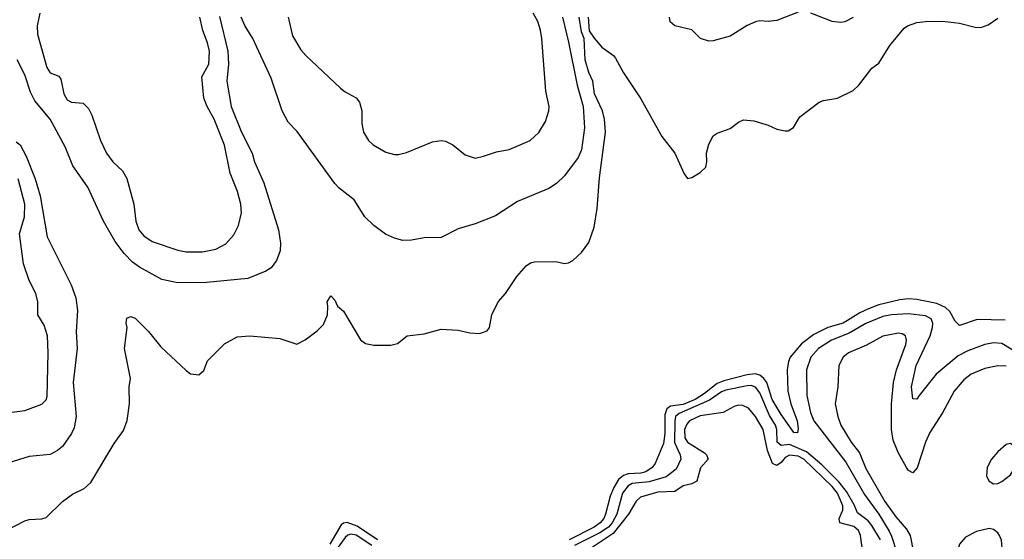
# Model space of a CAD drawing. Header units: inches. Extents: x 1473912 to 1647258, y 640388 to 773423.
# Tile 60 of 256: x 1483166 to 1487801, y 693572 to 696019. Entities that reach past the tile are written whole.
import ezdxf

# ---------------------------------------------------------------- set-up
doc = ezdxf.new("R2010")
doc.units = ezdxf.units.IN
doc.header["$MEASUREMENT"] = 0
doc.layers.add('B4689', color=7, linetype='Continuous')

msp = doc.modelspace()

# ---------------------------------------------------------------- linework, layer by layer
at = {"layer": 'B4689', "color": 5}
for points, elevation in [([(1483260.5, 696050), (1483248.4, 695990), (1483249.5, 695950), (1483293.7, 695793.7), (1483310, 695769.2), (1483350, 695752.3), (1483359.5, 695739.5), (1483373.4, 695670), (1483390, 695641.6), (1483410, 695631.1), (1483465.5, 695625.5), (1483490, 695601.3), (1483505.4, 695570), (1483546.9, 695450), (1483574.9, 695390), (1483604.6, 695350), (1483650, 695306.7), (1483671.1, 695271.1), (1483702.8, 695150), (1483713.2, 695070), (1483727.5, 695030), (1483750, 695001.3), (1483790, 694975.2), (1483910, 694933.8), (1483950, 694925.2), (1484026.6, 694926.6), (1484090, 694938.8), (1484136.9, 694963.1), (1484173.4, 695006.6), (1484196.8, 695050), (1484210.9, 695110), (1484207.4, 695150), (1484190.9, 695210), (1484157, 695297), (1484130, 695427.6), (1484081.3, 695550), (1484047.8, 695610), (1484033.3, 695650), (1484024, 695750), (1484056, 695810), (1484059.5, 695870), (1484049.9, 695910), (1484028, 695968), (1484014.4, 696030)], 780), ([(1484430.3, 696030), (1484450, 695942.8), (1484490, 695877.3), (1484513, 695850), (1484676.4, 695696.4), (1484698.6, 695678.6), (1484750, 695650.3), (1484765.3, 695630), (1484776.9, 695590), (1484777.4, 695530), (1484784.2, 695490), (1484808.4, 695450), (1484830, 695430.4), (1484890, 695395.5), (1484930, 695384), (1484950, 695384), (1484987.2, 695392.8), (1485110, 695444), (1485150, 695450.6), (1485170, 695446.8), (1485204.7, 695430), (1485262.5, 695382.5), (1485310, 695367.3), (1485350, 695375.5), (1485410, 695397.1), (1485470, 695408.2), (1485569.2, 695450), (1485610, 695487.7), (1485640.5, 695539.5), (1485656.9, 695590), (1485658.7, 695610), (1485643, 695683), (1485624.6, 695930), (1485617.7, 695970), (1485605.5, 696010), (1485582.5, 696050)], 780), ([(1486830, 696054.6), (1486730, 696014.4), (1486690, 696010.4), (1486650, 696014), (1486630, 696008.4), (1486590, 695992.2), (1486510, 695941.6), (1486430, 695919.1), (1486410, 695917.3), (1486370.6, 695930.6), (1486330.4, 695970.4), (1486250.3, 695990.3), (1486228.9, 696008.9), (1486224.9, 696030)], 760), ([(1487090, 696028.9), (1487050, 696008.9), (1487030, 696004.9), (1486991.3, 696010), (1486890, 696050.3)], 760), ([(1483096, 693610), (1483190, 693659.1), (1483210, 693664.9), (1483270, 693668), (1483290, 693674.9), (1483367.6, 693750), (1483414.9, 693785.1), (1483470, 693811.8), (1483500.5, 693839.5), (1483610, 694023.1), (1483654.7, 694085.3), (1483671.9, 694131.9), (1483683.6, 694210), (1483681.6, 694290), (1483687.3, 694330), (1483659.5, 694470), (1483672.7, 694570), (1483666.6, 694590), (1483670, 694614), (1483690, 694620.7), (1483710, 694613), (1483773, 694550), (1483830, 694479.3), (1483950, 694366.8), (1483970, 694350.8), (1484010, 694346.8), (1484033.6, 694366.4), (1484050, 694412), (1484130, 694492), (1484190, 694526), (1484249.6, 694530.4), (1484390, 694518.4), (1484470, 694491), (1484510, 694510.8), (1484566.8, 694553.2), (1484596.2, 694583.8), (1484614.5, 694630), (1484617.2, 694670), (1484613.2, 694690), (1484630, 694718), (1484650, 694698.8), (1484662.8, 694670), (1484690, 694646.8), (1484770, 694511.3), (1484794.4, 694494.4), (1484833.6, 694486.4), (1484913.6, 694486.4), (1484945.2, 694494.8), (1484990, 694530.8), (1485070, 694539.1), (1485150, 694562), (1485230, 694557.3), (1485285.2, 694545.2), (1485330, 694542), (1485350, 694547.3), (1485366, 694554), (1485377.2, 694570), (1485389.2, 694630), (1485418, 694690), (1485452.3, 694730), (1485506.6, 694810), (1485550, 694860.7), (1485570, 694873.4), (1485590, 694879.1), (1485690, 694881), (1485730, 694871.3), (1485750, 694874.8), (1485770, 694884.9), (1485810, 694922), (1485844.5, 694970), (1485870, 695042), (1485884.5, 695130), (1485894.9, 695274.9), (1485923.7, 695490), (1485918.4, 695550), (1485908.9, 695590), (1485872.3, 695670), (1485863.5, 695730), (1485845.9, 695770), (1485827.4, 695830), (1485822.9, 695930), (1485810, 695962), (1485800.5, 696030)], 740), ([(1484106.6, 696033.4), (1484145.4, 695870), (1484148.3, 695810), (1484141, 695730), (1484161.3, 695610), (1484209.4, 695490), (1484260.1, 695390), (1484271.6, 695350), (1484315.1, 695250), (1484384.1, 695030), (1484393.6, 694966.4), (1484392, 694930), (1484375.2, 694884.8), (1484349.8, 694850.2), (1484324.9, 694835.1), (1484239.5, 694800.5), (1484030, 694779.4), (1483902.2, 694782.2), (1483835.1, 694795.1), (1483730, 694854.1), (1483697.4, 694877.4), (1483657.8, 694917.8), (1483615.1, 694975.2), (1483560.2, 695070), (1483487.1, 695230), (1483416.6, 695330), (1483380.6, 695420.6), (1483309.1, 695550), (1483236.6, 695636.6), (1483217.1, 695677.1), (1483190, 695759.3), (1483154.6, 695830)], 760), ([(1485721.1, 696030), (1485750, 695913.6), (1485791.1, 695711.1), (1485818.8, 695610), (1485825, 695510), (1485810, 695406), (1485795.4, 695370), (1485730, 695283.6), (1485692.5, 695247.5), (1485656.6, 695223.3), (1485510, 695163.2), (1485405.3, 695094.7), (1485310, 695057.7), (1485230, 695034.9), (1485150, 694993.7), (1485070, 694991.6), (1485010, 694980.2), (1484970, 694979.6), (1484930.8, 694990), (1484888.3, 695008.3), (1484833.4, 695050), (1484790.5, 695090), (1484740.3, 695170), (1484670, 695224.9), (1484650, 695247.4), (1484471.8, 695491.8), (1484430, 695535.8), (1484402.2, 695590), (1484350, 695744), (1484264.2, 695930), (1484227.8, 695987.8), (1484209, 696030)], 760), ([(1485842.6, 696030), (1485847.1, 695967.1), (1485870, 695931.3), (1485906, 695890), (1485961, 695850), (1485970, 695838), (1486008.5, 695768.5), (1486090, 695646), (1486188.9, 695468.9), (1486250.5, 695390), (1486293.7, 695293.7), (1486310, 695271.3), (1486330, 695276), (1486370, 695298.8), (1486395.5, 695324.5), (1486401.2, 695350), (1486399.3, 695390), (1486410, 695432), (1486430, 695471.3), (1486450, 695484.7), (1486510, 695506), (1486550, 695536), (1486572.9, 695547.1), (1486622.5, 695542.5), (1486690, 695522.8), (1486730, 695504), (1486770, 695494.8), (1486784, 695496), (1486809.1, 695510.9), (1486838.6, 695561.4), (1486929.6, 695630.4), (1486950, 695639.1), (1487015.3, 695650), (1487090, 695685.5), (1487117, 695710), (1487178, 695790), (1487210, 695813.4), (1487262.9, 695897.1), (1487330, 695979.1), (1487345.2, 695990), (1487390, 696004.9), (1487429.7, 696010.3), (1487510, 696012), (1487590, 696003.1), (1487663.4, 695983.4), (1487690, 695982), (1487724.9, 695995.1), (1487770, 696026.7)], 740), ([(1483150, 695444), (1483168.7, 695430), (1483195.8, 695375.8), (1483239.6, 695270), (1483262.7, 695190), (1483295.7, 694995.7), (1483407.9, 694770), (1483430.7, 694709.3), (1483438.4, 694650), (1483431.3, 694550), (1483436.8, 694470), (1483417.7, 694310), (1483432.5, 694150), (1483423.2, 694096.8), (1483409.8, 694070), (1483367.1, 694010), (1483344.2, 693990), (1483310, 693972.3), (1483210, 693961.8), (1483110, 693930.3)], 760), ([(1483130, 694170.2), (1483190, 694178.6), (1483270.6, 694209.4), (1483290, 694228.5), (1483295, 694245), (1483300.6, 694450), (1483296.8, 694530), (1483280.8, 694580.8), (1483251.1, 694630), (1483250.8, 694690), (1483242.7, 694730), (1483210.8, 694790.8), (1483183.5, 694870), (1483164.7, 695010), (1483188.3, 695090), (1483190.5, 695149.5), (1483158.5, 695270)], 780), ([(1487804.4, 694604.4), (1487672.9, 694607.1), (1487590, 694578.3), (1487570, 694599.6), (1487544.2, 694644.2), (1487523.6, 694663.6), (1487483.1, 694683.1), (1487390, 694701.8), (1487350, 694703.8), (1487310, 694699.4), (1487210, 694676.2), (1487161.8, 694658.2), (1487120.9, 694639.1), (1487043.1, 694590), (1486970, 694569.1), (1486903.9, 694536.1), (1486846.6, 694493.4), (1486793.5, 694430), (1486785, 694410), (1486778.2, 694370), (1486781.6, 694270), (1486795.4, 694210), (1486825.3, 694130), (1486830, 694094), (1486827.1, 694072.9), (1486810, 694074.8), (1486750, 694159.9), (1486709, 694230), (1486683.2, 694310), (1486669.4, 694329.4), (1486650, 694345.1), (1486630, 694350.8), (1486590, 694347.4), (1486481.1, 694318.9), (1486450, 694306.6), (1486390, 694258.1), (1486346, 694230), (1486290, 694206.9), (1486230, 694199.9), (1486213.1, 694186.9), (1486202.3, 694157.7), (1486203.4, 694070), (1486196.1, 694023.9), (1486157.4, 693930), (1486143.1, 693910), (1486113.1, 693890), (1486090, 693884.2), (1486030, 693880.3), (1486007.7, 693872.3), (1485985.6, 693854.4), (1485963, 693817), (1485945.3, 693774.7), (1485924.4, 693690), (1485915.5, 693670), (1485898.2, 693650), (1485870.9, 693630), (1485752.5, 693570)], 740), ([(1487870, 694445.7), (1487790, 694493.5), (1487750, 694497.9), (1487709.7, 694490.3), (1487630, 694459.6), (1487584.2, 694435.8), (1487480.7, 694350), (1487400.2, 694250), (1487390, 694231.6), (1487370, 694234), (1487363.7, 694290), (1487386.7, 694390), (1487451.7, 694530), (1487463.8, 694570), (1487464.9, 694590), (1487456.4, 694610), (1487430, 694624.2), (1487350, 694634.7), (1487270, 694629.9), (1487230, 694621.2), (1487150, 694589.1), (1487070, 694543.3), (1486987.8, 694510), (1486925.9, 694470), (1486890.1, 694430), (1486870.1, 694370), (1486871.9, 694250), (1486888.4, 694170), (1486904.5, 694130), (1487055, 693935), (1487142.6, 693782.6), (1487210.4, 693690), (1487258.3, 693610), (1487270, 693587.7), (1487295.4, 693510)], 760), ([(1487810, 694387.3), (1487770, 694389.2), (1487710, 694376.3), (1487644.9, 694350), (1487610, 694322.5), (1487565.8, 694270), (1487510, 694167.4), (1487450, 694075.1), (1487430, 694029.6), (1487391.4, 693908.6), (1487370, 693885.6), (1487350, 693896.4), (1487340.2, 693910), (1487301.5, 693981.5), (1487278.5, 694038.5), (1487269.9, 694090), (1487270.7, 694209.3), (1487279, 694310), (1487293.5, 694370), (1487338.2, 694490), (1487341.3, 694510), (1487335.8, 694530), (1487319.5, 694539.5), (1487302.4, 694542.4), (1487230, 694529.2), (1487153, 694487), (1487067.9, 694450), (1487042.6, 694430), (1487021.8, 694390), (1487018, 694290), (1487005.2, 694210), (1487016.8, 694150), (1487030.8, 694110), (1487080.1, 694030), (1487119.1, 693979.1), (1487150, 693905), (1487239.2, 693750), (1487290, 693678.2), (1487340.1, 693620.1), (1487358.1, 693590), (1487388.8, 693430)], 780), ([(1487217.8, 693570), (1487177.7, 693637.7), (1487159.6, 693659.6), (1487110, 693697.7), (1487094.4, 693734.4), (1487057.6, 693797.6), (1487022.7, 693842.7), (1486942.4, 693922.4), (1486870, 693983.9), (1486790, 694018.2), (1486750, 694014.4), (1486731.5, 694030), (1486730.7, 694090), (1486723.3, 694110), (1486695.9, 694155.9), (1486650, 694262.5), (1486630, 694289.4), (1486610, 694296.6), (1486590, 694295.6), (1486490, 694275), (1486470, 694266.5), (1486413.3, 694226.7), (1486270, 694164.8), (1486254, 694150), (1486249.4, 694130), (1486248.9, 694028.9), (1486275.7, 693970), (1486278, 693950), (1486257, 693903), (1486210, 693867.2), (1486130, 693842.5), (1486050, 693834.6), (1486030, 693824.8), (1486003.7, 693790), (1485976.3, 693690), (1485955, 693650), (1485938.1, 693630), (1485897.5, 693602.5), (1485777.5, 693542.5)], 760), ([(1487134.4, 693510), (1487123.5, 693590), (1487114.3, 693614.3), (1487092.6, 693632.6), (1487027.5, 693650), (1487024, 693670), (1487040.3, 693710), (1487040.8, 693730), (1487016.1, 693790), (1486990, 693821.2), (1486857, 693950), (1486830, 693964.2), (1486790, 693968.7), (1486770, 693957.1), (1486750, 693933.6), (1486730, 693919.7), (1486710, 693929.9), (1486686, 693990), (1486665.5, 694090), (1486630, 694150.7), (1486597.1, 694190), (1486570, 694202.8), (1486550, 694203.4), (1486530, 694197.9), (1486478, 694170), (1486370, 694154.1), (1486319.5, 694130), (1486305.8, 694114.2), (1486296.3, 694090), (1486297.6, 694050), (1486310, 694029.2), (1486390, 693979.2), (1486399.5, 693970), (1486406.8, 693950), (1486371.5, 693908.5), (1486353.8, 693846.2), (1486330, 693833), (1486290, 693823.7), (1486250, 693798.2), (1486170, 693794.4), (1486088.4, 693770), (1486067.3, 693752.7), (1486031.7, 693690), (1485960.4, 693599.6), (1485855.9, 693530)], 780), ([(1484850, 693570.6), (1484754.5, 693634.5), (1484707.8, 693652.2), (1484690, 693648.1), (1484679.9, 693640.1), (1484625.5, 693550)], 740), ([(1484823.4, 693543.4), (1484750, 693591.4), (1484724.1, 693595.9), (1484710, 693592.6), (1484698.4, 693581.6), (1484648.5, 693511.5)], 760)]:
    msp.add_lwpolyline(points, dxfattribs=dict(at, elevation=elevation))
at = {"layer": 'B4689', "color": 5, "elevation": 820}
for points in [[(1487830, 694023.6), (1487810, 694018), (1487770, 693984.7), (1487740.8, 693950), (1487720.3, 693910), (1487717, 693870), (1487730, 693846), (1487750, 693833.7), (1487770, 693834.6), (1487790, 693844.4), (1487830, 693876.5), (1487850, 693908.2), (1487855.5, 693930), (1487859.3, 693970), (1487855.2, 693995.2), (1487849.7, 694009.7)], [(1487730, 693623.5), (1487670, 693609.1), (1487618.1, 693581.9), (1487590.2, 693550), (1487579.1, 693510), (1487583.6, 693450), (1487608.8, 693370), (1487650, 693289.2), (1487670, 693259), (1487690, 693241.3), (1487710, 693264.9), (1487750, 693366.3), (1487790.5, 693530), (1487788.1, 693568.1), (1487778, 693590), (1487770, 693602.4), (1487750, 693618.3)]]:
    msp.add_lwpolyline(points, close=True, dxfattribs=at)

doc.saveas('drawing.dxf')
